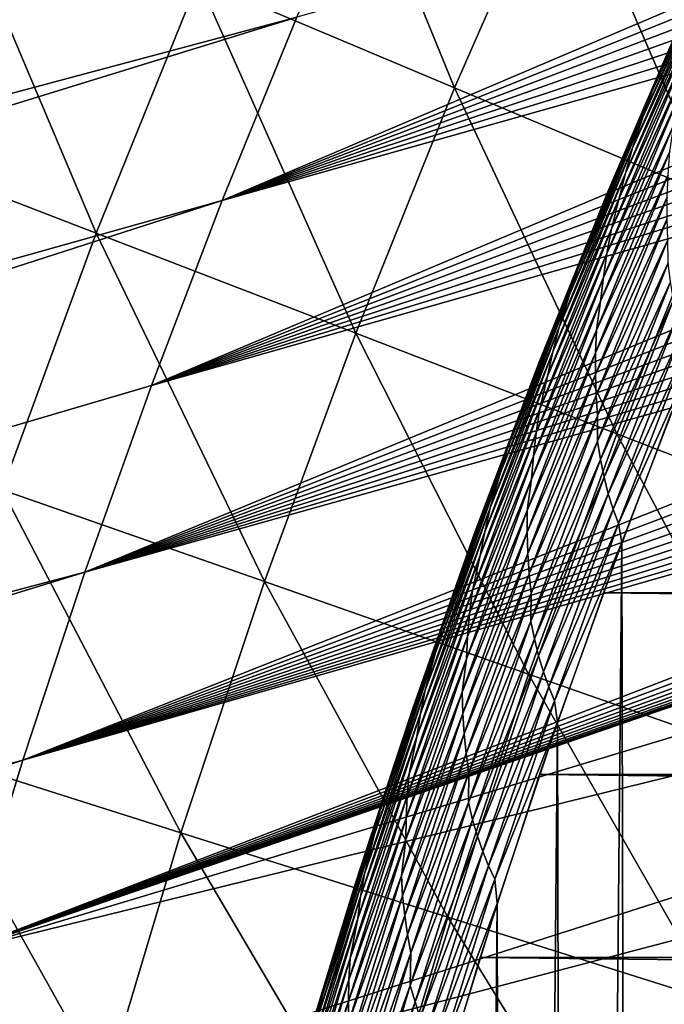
# Model space of a CAD drawing. Header units: millimetres. Extents: x -50 to 50, y -50 to 50.
# Tile 82 of 256: x -29.6 to -27.3, y 8.5 to 12. Entities that reach past the tile are written whole.
import ezdxf

# ---------------------------------------------------------------- set-up
doc = ezdxf.new("R2010")
doc.units = ezdxf.units.MM
doc.header["$LTSCALE"] = 65.185185
for name, color, linetype in [('1', 7, 'CONTINUOUS'), ('2', 7, 'CONTINUOUS'), ('26', 7, 'CONTINUOUS'), ('36', 7, 'CONTINUOUS'), ('39', 7, 'CONTINUOUS'), ('45', 7, 'CONTINUOUS'), ('46', 7, 'CONTINUOUS')]:
    doc.layers.add(name, color=color, linetype=linetype)

msp = doc.modelspace()

# ---------------------------------------------------------------- linework, layer by layer
at = {"layer": '1', "color": 7, "linetype": 'Continuous', "true_color": 0xf5f5f5}
for points in [[(-27.2459, 10.6406), (27.4862, 10.0036), (-27.4862, 10.0036), (-27.2459, 10.6406)], [(-27.4862, 10.0036), (27.7115, 9.3614), (-27.7115, 9.3614), (-27.4862, 10.0036)], [(27.4862, 10.0036), (27.7115, 9.3614), (-27.4862, 10.0036), (27.4862, 10.0036)], [(-27.7115, 9.3614), (27.9218, 8.714), (-27.9218, 8.714), (-27.7115, 9.3614)], [(27.7115, 9.3614), (27.9218, 8.714), (-27.7115, 9.3614), (27.7115, 9.3614)], [(-27.9218, 8.714), (28.117, 8.062), (-28.117, 8.062), (-27.9218, 8.714)], [(27.9218, 8.714), (28.117, 8.062), (-27.9218, 8.714), (27.9218, 8.714)]]:
    msp.add_3dface(points, dxfattribs=at)
at = {"layer": '2', "color": 7, "linetype": 'Continuous', "true_color": 0xf5f5f5}
for points in [[(-27.4207, 10.1819, 4.3), (-27.3746, -10.3051, 4.3), (-27.1785, 10.8117, 4.3), (-27.4207, 10.1819, 4.3)], [(-27.3746, -10.3051, 4.3), (-27.1294, -10.9342, 4.3), (-27.1785, 10.8117, 4.3), (-27.3746, -10.3051, 4.3)], [(-27.6483, 9.5463, 4.3), (-27.6051, -9.6706, 4.3), (-27.4207, 10.1819, 4.3), (-27.6483, 9.5463, 4.3)], [(-27.6051, -9.6706, 4.3), (-27.3746, -10.3051, 4.3), (-27.4207, 10.1819, 4.3), (-27.6051, -9.6706, 4.3)], [(-27.8613, 8.9055, 4.3), (-27.821, -9.0307, 4.3), (-27.6483, 9.5463, 4.3), (-27.8613, 8.9055, 4.3)], [(-27.821, -9.0307, 4.3), (-27.6051, -9.6706, 4.3), (-27.6483, 9.5463, 4.3), (-27.821, -9.0307, 4.3)], [(-28.0595, 8.2601, 4.3), (-28.022, -8.3863, 4.3), (-27.8613, 8.9055, 4.3), (-28.0595, 8.2601, 4.3)], [(-28.022, -8.3863, 4.3), (-27.821, -9.0307, 4.3), (-27.8613, 8.9055, 4.3), (-28.022, -8.3863, 4.3)]]:
    msp.add_3dface(points, dxfattribs=at)
at = {"layer": '26', "color": 7, "linetype": 'Continuous', "true_color": 0xf5f5f5}
for points in [[(-27.2805, 11.8643, 3.8357), (-27.0381, 12.3976, 3.8712), (-27.0006, 12.4882, 3.8357), (-27.2805, 11.8643, 3.8357)], [(-27.2805, 11.8643, 3.8357), (-27.0006, 12.4882, 3.8357), (-27.2138, 12.0196, 3.8), (-27.2805, 11.8643, 3.8357)], [(-27.3146, 11.7758, 3.8712), (-27.0728, 12.3063, 3.9064), (-27.0381, 12.3976, 3.8712), (-27.3146, 11.7758, 3.8712)], [(-27.3146, 11.7758, 3.8712), (-27.0381, 12.3976, 3.8712), (-27.2805, 11.8643, 3.8357), (-27.3146, 11.7758, 3.8712)], [(-27.346, 11.6866, 3.9064), (-27.0728, 12.3063, 3.9064), (-27.3146, 11.7758, 3.8712), (-27.346, 11.6866, 3.9064)], [(-27.346, 11.6866, 3.9064), (-27.109, 12.2048, 3.941), (-27.0728, 12.3063, 3.9064), (-27.346, 11.6866, 3.9064)], [(-27.3828, 11.5774, 3.941), (-27.1377, 12.1133, 3.9749), (-27.109, 12.2048, 3.941), (-27.3828, 11.5774, 3.941)], [(-27.3828, 11.5774, 3.941), (-27.109, 12.2048, 3.941), (-27.346, 11.6866, 3.9064), (-27.3828, 11.5774, 3.941)], [(-27.4082, 11.4881, 3.9749), (-27.1377, 12.1133, 3.9749), (-27.3828, 11.5774, 3.941), (-27.4082, 11.4881, 3.9749)], [(-27.4082, 11.4881, 3.9749), (-27.1632, 12.0223, 4.0079), (-27.1377, 12.1133, 3.9749), (-27.4082, 11.4881, 3.9749)], [(-27.4699, 11.4222, 3.8), (-27.2805, 11.8643, 3.8357), (-27.2138, 12.0196, 3.8), (-27.4699, 11.4222, 3.8)], [(-27.4304, 11.3994, 4.0079), (-27.1632, 12.0223, 4.0079), (-27.4082, 11.4881, 3.9749), (-27.4304, 11.3994, 4.0079)], [(-27.4304, 11.3994, 4.0079), (-27.1898, 11.9221, 4.0398), (-27.1632, 12.0223, 4.0079), (-27.4304, 11.3994, 4.0079)], [(-27.4577, 11.2913, 4.0398), (-27.1898, 11.9221, 4.0398), (-27.4304, 11.3994, 4.0079), (-27.4577, 11.2913, 4.0398)], [(-27.4577, 11.2913, 4.0398), (-27.2088, 11.833, 4.0705), (-27.1898, 11.9221, 4.0398), (-27.4577, 11.2913, 4.0398)], [(-27.5459, 11.2342, 3.8357), (-27.3146, 11.7758, 3.8712), (-27.2805, 11.8643, 3.8357), (-27.5459, 11.2342, 3.8357)], [(-27.5459, 11.2342, 3.8357), (-27.2805, 11.8643, 3.8357), (-27.4699, 11.4222, 3.8), (-27.5459, 11.2342, 3.8357)], [(-27.4735, 11.2046, 4.0705), (-27.2246, 11.7453, 4.0999), (-27.2088, 11.833, 4.0705), (-27.4735, 11.2046, 4.0705)], [(-27.4735, 11.2046, 4.0705), (-27.2088, 11.833, 4.0705), (-27.4577, 11.2913, 4.0398), (-27.4735, 11.2046, 4.0705)], [(-27.5769, 11.1479, 3.8712), (-27.346, 11.6866, 3.9064), (-27.3146, 11.7758, 3.8712), (-27.5769, 11.1479, 3.8712)], [(-27.5769, 11.1479, 3.8712), (-27.3146, 11.7758, 3.8712), (-27.5459, 11.2342, 3.8357), (-27.5769, 11.1479, 3.8712)], [(-27.4862, 11.1192, 4.0999), (-27.2246, 11.7453, 4.0999), (-27.4735, 11.2046, 4.0705), (-27.4862, 11.1192, 4.0999)], [(-27.4862, 11.1192, 4.0999), (-27.2371, 11.6592, 4.1277), (-27.2246, 11.7453, 4.0999), (-27.4862, 11.1192, 4.0999)], [(-27.605, 11.0609, 3.9064), (-27.346, 11.6866, 3.9064), (-27.5769, 11.1479, 3.8712), (-27.605, 11.0609, 3.9064)], [(-27.605, 11.0609, 3.9064), (-27.3828, 11.5774, 3.941), (-27.346, 11.6866, 3.9064), (-27.605, 11.0609, 3.9064)], [(-27.4958, 11.0354, 4.1277), (-27.2509, 11.5648, 4.1538), (-27.2371, 11.6592, 4.1277), (-27.4958, 11.0354, 4.1277)], [(-27.4958, 11.0354, 4.1277), (-27.2371, 11.6592, 4.1277), (-27.4862, 11.1192, 4.0999), (-27.4958, 11.0354, 4.1277)], [(-27.6422, 10.9438, 3.941), (-27.4082, 11.4881, 3.9749), (-27.3828, 11.5774, 3.941), (-27.6422, 10.9438, 3.941)], [(-27.6422, 10.9438, 3.941), (-27.3828, 11.5774, 3.941), (-27.605, 11.0609, 3.9064), (-27.6422, 10.9438, 3.941)], [(-27.5104, 10.9331, 4.1538), (-27.2509, 11.5648, 4.1538), (-27.4958, 11.0354, 4.1277), (-27.5104, 10.9331, 4.1538)], [(-27.5104, 10.9331, 4.1538), (-27.2572, 11.4827, 4.1781), (-27.2509, 11.5648, 4.1538), (-27.5104, 10.9331, 4.1538)], [(-27.6643, 10.8569, 3.9749), (-27.4082, 11.4881, 3.9749), (-27.6422, 10.9438, 3.941), (-27.6643, 10.8569, 3.9749)], [(-27.6643, 10.8569, 3.9749), (-27.4304, 11.3994, 4.0079), (-27.4082, 11.4881, 3.9749), (-27.6643, 10.8569, 3.9749)], [(-27.5139, 10.8533, 4.1781), (-27.2603, 11.4034, 4.2005), (-27.2572, 11.4827, 4.1781), (-27.5139, 10.8533, 4.1781)], [(-27.5139, 10.8533, 4.1781), (-27.2572, 11.4827, 4.1781), (-27.5104, 10.9331, 4.1538), (-27.5139, 10.8533, 4.1781)], [(-27.7129, 10.8194, 3.8), (-27.5459, 11.2342, 3.8357), (-27.4699, 11.4222, 3.8), (-27.7129, 10.8194, 3.8)], [(-27.6833, 10.7705, 4.0079), (-27.4304, 11.3994, 4.0079), (-27.6643, 10.8569, 3.9749), (-27.6833, 10.7705, 4.0079)], [(-27.6833, 10.7705, 4.0079), (-27.4577, 11.2913, 4.0398), (-27.4304, 11.3994, 4.0079), (-27.6833, 10.7705, 4.0079)], [(-27.5142, 10.7763, 4.2005), (-27.2603, 11.4034, 4.2005), (-27.5139, 10.8533, 4.1781), (-27.5142, 10.7763, 4.2005)], [(-27.5142, 10.7763, 4.2005), (-27.2605, 11.3266, 4.2209), (-27.2603, 11.4034, 4.2005), (-27.5142, 10.7763, 4.2005)], [(-27.5118, 10.7018, 4.2209), (-27.2605, 11.3266, 4.2209), (-27.5142, 10.7763, 4.2005), (-27.5118, 10.7018, 4.2209)], [(-27.5118, 10.7018, 4.2209), (-27.2579, 11.2525, 4.2391), (-27.2605, 11.3266, 4.2209), (-27.5118, 10.7018, 4.2209)], [(-27.711, 10.6545, 4.0398), (-27.4577, 11.2913, 4.0398), (-27.6833, 10.7705, 4.0079), (-27.711, 10.6545, 4.0398)], [(-27.711, 10.6545, 4.0398), (-27.4735, 11.2046, 4.0705), (-27.4577, 11.2913, 4.0398), (-27.711, 10.6545, 4.0398)], [(-27.5067, 10.6298, 4.2391), (-27.2579, 11.2525, 4.2391), (-27.5118, 10.7018, 4.2209), (-27.5067, 10.6298, 4.2391)], [(-27.5067, 10.6298, 4.2391), (-27.2566, 11.1715, 4.255), (-27.2579, 11.2525, 4.2391), (-27.5067, 10.6298, 4.2391)], [(-27.7968, 10.5982, 3.8357), (-27.5769, 11.1479, 3.8712), (-27.5459, 11.2342, 3.8357), (-27.7968, 10.5982, 3.8357)], [(-27.7968, 10.5982, 3.8357), (-27.5459, 11.2342, 3.8357), (-27.7129, 10.8194, 3.8), (-27.7968, 10.5982, 3.8357)], [(-27.7238, 10.5702, 4.0705), (-27.4862, 11.1192, 4.0999), (-27.4735, 11.2046, 4.0705), (-27.7238, 10.5702, 4.0705)], [(-27.7238, 10.5702, 4.0705), (-27.4735, 11.2046, 4.0705), (-27.711, 10.6545, 4.0398), (-27.7238, 10.5702, 4.0705)], [(-27.8247, 10.5141, 3.8712), (-27.605, 11.0609, 3.9064), (-27.5769, 11.1479, 3.8712), (-27.8247, 10.5141, 3.8712)], [(-27.8247, 10.5141, 3.8712), (-27.5769, 11.1479, 3.8712), (-27.7968, 10.5982, 3.8357), (-27.8247, 10.5141, 3.8712)], [(-27.5068, 10.5406, 4.255), (-27.2566, 11.1715, 4.255), (-27.5067, 10.6298, 4.2391), (-27.5068, 10.5406, 4.255)], [(-27.5068, 10.5406, 4.255), (-27.2486, 11.104, 4.2687), (-27.2566, 11.1715, 4.255), (-27.5068, 10.5406, 4.255)], [(-27.7335, 10.4873, 4.0999), (-27.4862, 11.1192, 4.0999), (-27.7238, 10.5702, 4.0705), (-27.7335, 10.4873, 4.0999)], [(-27.7335, 10.4873, 4.0999), (-27.4958, 11.0354, 4.1277), (-27.4862, 11.1192, 4.0999), (-27.7335, 10.4873, 4.0999)], [(-27.4964, 10.4751, 4.2687), (-27.2486, 11.104, 4.2687), (-27.5068, 10.5406, 4.255), (-27.4964, 10.4751, 4.2687)], [(-27.4964, 10.4751, 4.2687), (-27.2381, 11.0398, 4.2799), (-27.2486, 11.104, 4.2687), (-27.4964, 10.4751, 4.2687)], [(-27.8497, 10.4295, 3.9064), (-27.605, 11.0609, 3.9064), (-27.8247, 10.5141, 3.8712), (-27.8497, 10.4295, 3.9064)], [(-27.8497, 10.4295, 3.9064), (-27.6422, 10.9438, 3.941), (-27.605, 11.0609, 3.9064), (-27.8497, 10.4295, 3.9064)], [(-27.4838, 10.413, 4.2799), (-27.2381, 11.0398, 4.2799), (-27.4964, 10.4751, 4.2687), (-27.4838, 10.413, 4.2799)], [(-27.4838, 10.413, 4.2799), (-27.2251, 10.9795, 4.2887), (-27.2381, 11.0398, 4.2799), (-27.4838, 10.413, 4.2799)], [(-27.7401, 10.406, 4.1277), (-27.5104, 10.9331, 4.1538), (-27.4958, 11.0354, 4.1277), (-27.7401, 10.406, 4.1277)], [(-27.7401, 10.406, 4.1277), (-27.4958, 11.0354, 4.1277), (-27.7335, 10.4873, 4.0999), (-27.7401, 10.406, 4.1277)], [(-27.4688, 10.3546, 4.2887), (-27.2251, 10.9795, 4.2887), (-27.4838, 10.413, 4.2799), (-27.4688, 10.3546, 4.2887)], [(-27.4688, 10.3546, 4.2887), (-27.2101, 10.9226, 4.295), (-27.2251, 10.9795, 4.2887), (-27.4688, 10.3546, 4.2887)], [(-27.8868, 10.3045, 3.941), (-27.6643, 10.8569, 3.9749), (-27.6422, 10.9438, 3.941), (-27.8868, 10.3045, 3.941)], [(-27.8868, 10.3045, 3.941), (-27.6422, 10.9438, 3.941), (-27.8497, 10.4295, 3.9064), (-27.8868, 10.3045, 3.941)], [(-27.7553, 10.2955, 4.1538), (-27.5104, 10.9331, 4.1538), (-27.7401, 10.406, 4.1277), (-27.7553, 10.2955, 4.1538)], [(-27.7553, 10.2955, 4.1538), (-27.5139, 10.8533, 4.1781), (-27.5104, 10.9331, 4.1538), (-27.7553, 10.2955, 4.1538)], [(-27.4519, 10.2996, 4.295), (-27.2101, 10.9226, 4.295), (-27.4688, 10.3546, 4.2887), (-27.4519, 10.2996, 4.295)], [(-27.4519, 10.2996, 4.295), (-27.1928, 10.87, 4.2988), (-27.2101, 10.9226, 4.295), (-27.4519, 10.2996, 4.295)], [(-27.433, 10.2488, 4.2988), (-27.1928, 10.87, 4.2988), (-27.4519, 10.2996, 4.295), (-27.433, 10.2488, 4.2988)], [(-27.433, 10.2488, 4.2988), (-27.1785, 10.8117, 4.3), (-27.1928, 10.87, 4.2988), (-27.433, 10.2488, 4.2988)], [(-27.9058, 10.22, 3.9749), (-27.6643, 10.8569, 3.9749), (-27.8868, 10.3045, 3.941), (-27.9058, 10.22, 3.9749)], [(-27.9058, 10.22, 3.9749), (-27.6833, 10.7705, 4.0079), (-27.6643, 10.8569, 3.9749), (-27.9058, 10.22, 3.9749)], [(-27.756, 10.2182, 4.1781), (-27.5142, 10.7763, 4.2005), (-27.5139, 10.8533, 4.1781), (-27.756, 10.2182, 4.1781)], [(-27.756, 10.2182, 4.1781), (-27.5139, 10.8533, 4.1781), (-27.7553, 10.2955, 4.1538), (-27.756, 10.2182, 4.1781)], [(-27.9426, 10.2113, 3.8), (-27.7968, 10.5982, 3.8357), (-27.7129, 10.8194, 3.8), (-27.9426, 10.2113, 3.8)], [(-27.4207, 10.1819, 4.3), (-27.1785, 10.8117, 4.3), (-27.433, 10.2488, 4.2988), (-27.4207, 10.1819, 4.3)], [(-27.9219, 10.1361, 4.0079), (-27.6833, 10.7705, 4.0079), (-27.9058, 10.22, 3.9749), (-27.9219, 10.1361, 4.0079)], [(-27.9219, 10.1361, 4.0079), (-27.711, 10.6545, 4.0398), (-27.6833, 10.7705, 4.0079), (-27.9219, 10.1361, 4.0079)], [(-27.7537, 10.1436, 4.2005), (-27.5142, 10.7763, 4.2005), (-27.756, 10.2182, 4.1781), (-27.7537, 10.1436, 4.2005)], [(-27.7537, 10.1436, 4.2005), (-27.5118, 10.7018, 4.2209), (-27.5142, 10.7763, 4.2005), (-27.7537, 10.1436, 4.2005)], [(-27.7488, 10.0714, 4.2209), (-27.5118, 10.7018, 4.2209), (-27.7537, 10.1436, 4.2005), (-27.7488, 10.0714, 4.2209)], [(-27.7488, 10.0714, 4.2209), (-27.5067, 10.6298, 4.2391), (-27.5118, 10.7018, 4.2209), (-27.7488, 10.0714, 4.2209)], [(-27.9496, 10.0121, 4.0398), (-27.711, 10.6545, 4.0398), (-27.9219, 10.1361, 4.0079), (-27.9496, 10.0121, 4.0398)], [(-27.9496, 10.0121, 4.0398), (-27.7238, 10.5702, 4.0705), (-27.711, 10.6545, 4.0398), (-27.9496, 10.0121, 4.0398)], [(-27.7413, 10.0017, 4.2391), (-27.5067, 10.6298, 4.2391), (-27.7488, 10.0714, 4.2209), (-27.7413, 10.0017, 4.2391)], [(-27.7413, 10.0017, 4.2391), (-27.5068, 10.5406, 4.255), (-27.5067, 10.6298, 4.2391), (-27.7413, 10.0017, 4.2391)], [(-28.0331, 9.9566, 3.8357), (-27.8247, 10.5141, 3.8712), (-27.7968, 10.5982, 3.8357), (-28.0331, 9.9566, 3.8357)], [(-28.0331, 9.9566, 3.8357), (-27.7968, 10.5982, 3.8357), (-27.9426, 10.2113, 3.8), (-28.0331, 9.9566, 3.8357)], [(-27.9594, 9.9303, 4.0705), (-27.7335, 10.4873, 4.0999), (-27.7238, 10.5702, 4.0705), (-27.9594, 9.9303, 4.0705)], [(-27.9594, 9.9303, 4.0705), (-27.7238, 10.5702, 4.0705), (-27.9496, 10.0121, 4.0398), (-27.9594, 9.9303, 4.0705)], [(-27.7424, 9.904, 4.255), (-27.5068, 10.5406, 4.255), (-27.7413, 10.0017, 4.2391), (-27.7424, 9.904, 4.255)], [(-27.7424, 9.904, 4.255), (-27.4964, 10.4751, 4.2687), (-27.5068, 10.5406, 4.255), (-27.7424, 9.904, 4.255)], [(-28.0579, 9.8749, 3.8712), (-27.8497, 10.4295, 3.9064), (-27.8247, 10.5141, 3.8712), (-28.0579, 9.8749, 3.8712)], [(-28.0579, 9.8749, 3.8712), (-27.8247, 10.5141, 3.8712), (-28.0331, 9.9566, 3.8357), (-28.0579, 9.8749, 3.8712)], [(-27.9662, 9.8499, 4.0999), (-27.7335, 10.4873, 4.0999), (-27.9594, 9.9303, 4.0705), (-27.9662, 9.8499, 4.0999)], [(-27.9662, 9.8499, 4.0999), (-27.7401, 10.406, 4.1277), (-27.7335, 10.4873, 4.0999), (-27.9662, 9.8499, 4.0999)], [(-27.7298, 9.8408, 4.2687), (-27.4964, 10.4751, 4.2687), (-27.7424, 9.904, 4.255), (-27.7298, 9.8408, 4.2687)], [(-27.7298, 9.8408, 4.2687), (-27.4838, 10.413, 4.2799), (-27.4964, 10.4751, 4.2687), (-27.7298, 9.8408, 4.2687)], [(-28.08, 9.7927, 3.9064), (-27.8497, 10.4295, 3.9064), (-28.0579, 9.8749, 3.8712), (-28.08, 9.7927, 3.9064)], [(-28.08, 9.7927, 3.9064), (-27.8868, 10.3045, 3.941), (-27.8497, 10.4295, 3.9064), (-28.08, 9.7927, 3.9064)], [(-27.7151, 9.7807, 4.2799), (-27.4838, 10.413, 4.2799), (-27.7298, 9.8408, 4.2687), (-27.7151, 9.7807, 4.2799)], [(-27.7151, 9.7807, 4.2799), (-27.4688, 10.3546, 4.2887), (-27.4838, 10.413, 4.2799), (-27.7151, 9.7807, 4.2799)], [(-27.9701, 9.7711, 4.1277), (-27.7553, 10.2955, 4.1538), (-27.7401, 10.406, 4.1277), (-27.9701, 9.7711, 4.1277)], [(-27.9701, 9.7711, 4.1277), (-27.7401, 10.406, 4.1277), (-27.9662, 9.8499, 4.0999), (-27.9701, 9.7711, 4.1277)], [(-27.6982, 9.7244, 4.2887), (-27.4688, 10.3546, 4.2887), (-27.7151, 9.7807, 4.2799), (-27.6982, 9.7244, 4.2887)], [(-27.6982, 9.7244, 4.2887), (-27.4519, 10.2996, 4.295), (-27.4688, 10.3546, 4.2887), (-27.6982, 9.7244, 4.2887)], [(-28.1167, 9.6597, 3.941), (-27.9058, 10.22, 3.9749), (-27.8868, 10.3045, 3.941), (-28.1167, 9.6597, 3.941)], [(-28.1167, 9.6597, 3.941), (-27.8868, 10.3045, 3.941), (-28.08, 9.7927, 3.9064), (-28.1167, 9.6597, 3.941)], [(-27.9854, 9.6525, 4.1538), (-27.7553, 10.2955, 4.1538), (-27.9701, 9.7711, 4.1277), (-27.9854, 9.6525, 4.1538)], [(-27.9854, 9.6525, 4.1538), (-27.756, 10.2182, 4.1781), (-27.7553, 10.2955, 4.1538), (-27.9854, 9.6525, 4.1538)], [(-27.6795, 9.6713, 4.295), (-27.4519, 10.2996, 4.295), (-27.6982, 9.7244, 4.2887), (-27.6795, 9.6713, 4.295)], [(-27.6795, 9.6713, 4.295), (-27.433, 10.2488, 4.2988), (-27.4519, 10.2996, 4.295), (-27.6795, 9.6713, 4.295)], [(-27.659, 9.6224, 4.2988), (-27.433, 10.2488, 4.2988), (-27.6795, 9.6713, 4.295), (-27.659, 9.6224, 4.2988)], [(-27.659, 9.6224, 4.2988), (-27.4207, 10.1819, 4.3), (-27.433, 10.2488, 4.2988), (-27.659, 9.6224, 4.2988)], [(-28.1591, 9.5984, 3.8), (-28.0331, 9.9566, 3.8357), (-27.9426, 10.2113, 3.8), (-28.1591, 9.5984, 3.8)], [(-28.1328, 9.5777, 3.9749), (-27.9058, 10.22, 3.9749), (-28.1167, 9.6597, 3.941), (-28.1328, 9.5777, 3.9749)], [(-28.1328, 9.5777, 3.9749), (-27.9219, 10.1361, 4.0079), (-27.9058, 10.22, 3.9749), (-28.1328, 9.5777, 3.9749)], [(-27.9835, 9.5777, 4.1781), (-27.756, 10.2182, 4.1781), (-27.9854, 9.6525, 4.1538), (-27.9835, 9.5777, 4.1781)], [(-27.9835, 9.5777, 4.1781), (-27.7537, 10.1436, 4.2005), (-27.756, 10.2182, 4.1781), (-27.9835, 9.5777, 4.1781)], [(-27.6483, 9.5463, 4.3), (-27.4207, 10.1819, 4.3), (-27.659, 9.6224, 4.2988), (-27.6483, 9.5463, 4.3)], [(-28.1459, 9.4964, 4.0079), (-27.9219, 10.1361, 4.0079), (-28.1328, 9.5777, 3.9749), (-28.1459, 9.4964, 4.0079)], [(-28.1459, 9.4964, 4.0079), (-27.9496, 10.0121, 4.0398), (-27.9219, 10.1361, 4.0079), (-28.1459, 9.4964, 4.0079)], [(-27.9787, 9.5055, 4.2005), (-27.7537, 10.1436, 4.2005), (-27.9835, 9.5777, 4.1781), (-27.9787, 9.5055, 4.2005)], [(-27.9787, 9.5055, 4.2005), (-27.7488, 10.0714, 4.2209), (-27.7537, 10.1436, 4.2005), (-27.9787, 9.5055, 4.2005)], [(-27.9713, 9.4357, 4.2209), (-27.7488, 10.0714, 4.2209), (-27.9787, 9.5055, 4.2005), (-27.9713, 9.4357, 4.2209)], [(-27.9713, 9.4357, 4.2209), (-27.7413, 10.0017, 4.2391), (-27.7488, 10.0714, 4.2209), (-27.9713, 9.4357, 4.2209)], [(-28.1732, 9.3643, 4.0398), (-27.9496, 10.0121, 4.0398), (-28.1459, 9.4964, 4.0079), (-28.1732, 9.3643, 4.0398)], [(-28.1732, 9.3643, 4.0398), (-27.9594, 9.9303, 4.0705), (-27.9496, 10.0121, 4.0398), (-28.1732, 9.3643, 4.0398)], [(-27.9615, 9.3684, 4.2391), (-27.7413, 10.0017, 4.2391), (-27.9713, 9.4357, 4.2209), (-27.9615, 9.3684, 4.2391)], [(-27.9615, 9.3684, 4.2391), (-27.7424, 9.904, 4.255), (-27.7413, 10.0017, 4.2391), (-27.9615, 9.3684, 4.2391)], [(-28.2545, 9.3097, 3.8357), (-28.0579, 9.8749, 3.8712), (-28.0331, 9.9566, 3.8357), (-28.2545, 9.3097, 3.8357)], [(-28.2545, 9.3097, 3.8357), (-28.0331, 9.9566, 3.8357), (-28.1591, 9.5984, 3.8), (-28.2545, 9.3097, 3.8357)], [(-28.1802, 9.2852, 4.0705), (-27.9662, 9.8499, 4.0999), (-27.9594, 9.9303, 4.0705), (-28.1802, 9.2852, 4.0705)], [(-28.1802, 9.2852, 4.0705), (-27.9594, 9.9303, 4.0705), (-28.1732, 9.3643, 4.0398), (-28.1802, 9.2852, 4.0705)], [(-27.9632, 9.2622, 4.255), (-27.7424, 9.904, 4.255), (-27.9615, 9.3684, 4.2391), (-27.9632, 9.2622, 4.255)], [(-27.9632, 9.2622, 4.255), (-27.7298, 9.8408, 4.2687), (-27.7424, 9.904, 4.255), (-27.9632, 9.2622, 4.255)], [(-28.2765, 9.2305, 3.8712), (-28.08, 9.7927, 3.9064), (-28.0579, 9.8749, 3.8712), (-28.2765, 9.2305, 3.8712)], [(-28.2765, 9.2305, 3.8712), (-28.0579, 9.8749, 3.8712), (-28.2545, 9.3097, 3.8357), (-28.2765, 9.2305, 3.8712)], [(-28.1843, 9.2074, 4.0999), (-27.9662, 9.8499, 4.0999), (-28.1802, 9.2852, 4.0705), (-28.1843, 9.2074, 4.0999)], [(-28.1843, 9.2074, 4.0999), (-27.9701, 9.7711, 4.1277), (-27.9662, 9.8499, 4.0999), (-28.1843, 9.2074, 4.0999)], [(-27.9485, 9.2012, 4.2687), (-27.7298, 9.8408, 4.2687), (-27.9632, 9.2622, 4.255), (-27.9485, 9.2012, 4.2687)], [(-27.9485, 9.2012, 4.2687), (-27.7151, 9.7807, 4.2799), (-27.7298, 9.8408, 4.2687), (-27.9485, 9.2012, 4.2687)], [(-28.2957, 9.1508, 3.9064), (-28.08, 9.7927, 3.9064), (-28.2765, 9.2305, 3.8712), (-28.2957, 9.1508, 3.9064)], [(-28.2957, 9.1508, 3.9064), (-28.1167, 9.6597, 3.941), (-28.08, 9.7927, 3.9064), (-28.2957, 9.1508, 3.9064)], [(-28.1855, 9.1312, 4.1277), (-27.9854, 9.6525, 4.1538), (-27.9701, 9.7711, 4.1277), (-28.1855, 9.1312, 4.1277)], [(-28.1855, 9.1312, 4.1277), (-27.9701, 9.7711, 4.1277), (-28.1843, 9.2074, 4.0999), (-28.1855, 9.1312, 4.1277)], [(-27.9319, 9.1433, 4.2799), (-27.7151, 9.7807, 4.2799), (-27.9485, 9.2012, 4.2687), (-27.9319, 9.1433, 4.2799)], [(-27.9319, 9.1433, 4.2799), (-27.6982, 9.7244, 4.2887), (-27.7151, 9.7807, 4.2799), (-27.9319, 9.1433, 4.2799)], [(-27.9131, 9.0891, 4.2887), (-27.6982, 9.7244, 4.2887), (-27.9319, 9.1433, 4.2799), (-27.9131, 9.0891, 4.2887)], [(-27.9131, 9.0891, 4.2887), (-27.6795, 9.6713, 4.295), (-27.6982, 9.7244, 4.2887), (-27.9131, 9.0891, 4.2887)], [(-28.3316, 9.0097, 3.941), (-28.1328, 9.5777, 3.9749), (-28.1167, 9.6597, 3.941), (-28.3316, 9.0097, 3.941)], [(-28.3316, 9.0097, 3.941), (-28.1167, 9.6597, 3.941), (-28.2957, 9.1508, 3.9064), (-28.3316, 9.0097, 3.941)], [(-28.2007, 9.0043, 4.1538), (-27.9854, 9.6525, 4.1538), (-28.1855, 9.1312, 4.1277), (-28.2007, 9.0043, 4.1538)], [(-28.2007, 9.0043, 4.1538), (-27.9835, 9.5777, 4.1781), (-27.9854, 9.6525, 4.1538), (-28.2007, 9.0043, 4.1538)], [(-27.8928, 9.038, 4.295), (-27.6795, 9.6713, 4.295), (-27.9131, 9.0891, 4.2887), (-27.8928, 9.038, 4.295)], [(-27.8928, 9.038, 4.295), (-27.659, 9.6224, 4.2988), (-27.6795, 9.6713, 4.295), (-27.8928, 9.038, 4.295)], [(-27.8706, 8.9909, 4.2988), (-27.659, 9.6224, 4.2988), (-27.8928, 9.038, 4.295), (-27.8706, 8.9909, 4.2988)], [(-27.8706, 8.9909, 4.2988), (-27.6483, 9.5463, 4.3), (-27.659, 9.6224, 4.2988), (-27.8706, 8.9909, 4.2988)], [(-28.362, 8.9809, 3.8), (-28.2545, 9.3097, 3.8357), (-28.1591, 9.5984, 3.8), (-28.362, 8.9809, 3.8)], [(-28.3449, 8.9304, 3.9749), (-28.1328, 9.5777, 3.9749), (-28.3316, 9.0097, 3.941), (-28.3449, 8.9304, 3.9749)], [(-28.3449, 8.9304, 3.9749), (-28.1459, 9.4964, 4.0079), (-28.1328, 9.5777, 3.9749), (-28.3449, 8.9304, 3.9749)], [(-28.1962, 8.9321, 4.1781), (-27.9835, 9.5777, 4.1781), (-28.2007, 9.0043, 4.1538), (-28.1962, 8.9321, 4.1781)], [(-28.1962, 8.9321, 4.1781), (-27.9787, 9.5055, 4.2005), (-27.9835, 9.5777, 4.1781), (-28.1962, 8.9321, 4.1781)], [(-27.8613, 8.9055, 4.3), (-27.6483, 9.5463, 4.3), (-27.8706, 8.9909, 4.2988), (-27.8613, 8.9055, 4.3)], [(-28.3552, 8.8517, 4.0079), (-28.1459, 9.4964, 4.0079), (-28.3449, 8.9304, 3.9749), (-28.3552, 8.8517, 4.0079)], [(-28.3552, 8.8517, 4.0079), (-28.1732, 9.3643, 4.0398), (-28.1459, 9.4964, 4.0079), (-28.3552, 8.8517, 4.0079)], [(-28.189, 8.8624, 4.2005), (-27.9787, 9.5055, 4.2005), (-28.1962, 8.9321, 4.1781), (-28.189, 8.8624, 4.2005)], [(-28.189, 8.8624, 4.2005), (-27.9713, 9.4357, 4.2209), (-27.9787, 9.5055, 4.2005), (-28.189, 8.8624, 4.2005)], [(-28.1793, 8.7951, 4.2209), (-27.9713, 9.4357, 4.2209), (-28.189, 8.8624, 4.2005), (-28.1793, 8.7951, 4.2209)], [(-28.1793, 8.7951, 4.2209), (-27.9615, 9.3684, 4.2391), (-27.9713, 9.4357, 4.2209), (-28.1793, 8.7951, 4.2209)], [(-28.1673, 8.7303, 4.2391), (-27.9615, 9.3684, 4.2391), (-28.1793, 8.7951, 4.2209), (-28.1673, 8.7303, 4.2391)], [(-28.1673, 8.7303, 4.2391), (-27.9632, 9.2622, 4.255), (-27.9615, 9.3684, 4.2391), (-28.1673, 8.7303, 4.2391)], [(-28.3819, 8.7116, 4.0398), (-28.1732, 9.3643, 4.0398), (-28.3552, 8.8517, 4.0079), (-28.3819, 8.7116, 4.0398)], [(-28.3819, 8.7116, 4.0398), (-28.1802, 9.2852, 4.0705), (-28.1732, 9.3643, 4.0398), (-28.3819, 8.7116, 4.0398)], [(-28.461, 8.6579, 3.8357), (-28.2765, 9.2305, 3.8712), (-28.2545, 9.3097, 3.8357), (-28.461, 8.6579, 3.8357)], [(-28.461, 8.6579, 3.8357), (-28.2545, 9.3097, 3.8357), (-28.362, 8.9809, 3.8), (-28.461, 8.6579, 3.8357)], [(-28.3861, 8.6351, 4.0705), (-28.1843, 9.2074, 4.0999), (-28.1802, 9.2852, 4.0705), (-28.3861, 8.6351, 4.0705)], [(-28.3861, 8.6351, 4.0705), (-28.1802, 9.2852, 4.0705), (-28.3819, 8.7116, 4.0398), (-28.3861, 8.6351, 4.0705)], [(-28.4802, 8.5812, 3.8712), (-28.2957, 9.1508, 3.9064), (-28.2765, 9.2305, 3.8712), (-28.4802, 8.5812, 3.8712)], [(-28.4802, 8.5812, 3.8712), (-28.2765, 9.2305, 3.8712), (-28.461, 8.6579, 3.8357), (-28.4802, 8.5812, 3.8712)], [(-28.1692, 8.6154, 4.255), (-27.9632, 9.2622, 4.255), (-28.1673, 8.7303, 4.2391), (-28.1692, 8.6154, 4.255)], [(-28.1692, 8.6154, 4.255), (-27.9485, 9.2012, 4.2687), (-27.9632, 9.2622, 4.255), (-28.1692, 8.6154, 4.255)], [(-28.3876, 8.56, 4.0999), (-28.1843, 9.2074, 4.0999), (-28.3861, 8.6351, 4.0705), (-28.3876, 8.56, 4.0999)], [(-28.3876, 8.56, 4.0999), (-28.1855, 9.1312, 4.1277), (-28.1843, 9.2074, 4.0999), (-28.3876, 8.56, 4.0999)], [(-28.1525, 8.5568, 4.2687), (-27.9485, 9.2012, 4.2687), (-28.1692, 8.6154, 4.255), (-28.1525, 8.5568, 4.2687)], [(-28.1525, 8.5568, 4.2687), (-27.9319, 9.1433, 4.2799), (-27.9485, 9.2012, 4.2687), (-28.1525, 8.5568, 4.2687)], [(-28.4967, 8.5041, 3.9064), (-28.2957, 9.1508, 3.9064), (-28.4802, 8.5812, 3.8712), (-28.4967, 8.5041, 3.9064)], [(-28.4967, 8.5041, 3.9064), (-28.3316, 9.0097, 3.941), (-28.2957, 9.1508, 3.9064), (-28.4967, 8.5041, 3.9064)], [(-28.3862, 8.4865, 4.1277), (-28.1855, 9.1312, 4.1277), (-28.3876, 8.56, 4.0999), (-28.3862, 8.4865, 4.1277)], [(-28.3862, 8.4865, 4.1277), (-28.2007, 9.0043, 4.1538), (-28.1855, 9.1312, 4.1277), (-28.3862, 8.4865, 4.1277)], [(-28.134, 8.5011, 4.2799), (-27.9319, 9.1433, 4.2799), (-28.1525, 8.5568, 4.2687), (-28.134, 8.5011, 4.2799)], [(-28.134, 8.5011, 4.2799), (-27.9131, 9.0891, 4.2887), (-27.9319, 9.1433, 4.2799), (-28.134, 8.5011, 4.2799)], [(-28.1135, 8.449, 4.2887), (-27.9131, 9.0891, 4.2887), (-28.134, 8.5011, 4.2799), (-28.1135, 8.449, 4.2887)], [(-28.1135, 8.449, 4.2887), (-27.8928, 9.038, 4.295), (-27.9131, 9.0891, 4.2887), (-28.1135, 8.449, 4.2887)], [(-28.0915, 8.3999, 4.295), (-27.8928, 9.038, 4.295), (-28.1135, 8.449, 4.2887), (-28.0915, 8.3999, 4.295)], [(-28.0915, 8.3999, 4.295), (-27.8706, 8.9909, 4.2988), (-27.8928, 9.038, 4.295), (-28.0915, 8.3999, 4.295)], [(-28.5316, 8.355, 3.941), (-28.3449, 8.9304, 3.9749), (-28.3316, 9.0097, 3.941), (-28.5316, 8.355, 3.941)], [(-28.5316, 8.355, 3.941), (-28.3316, 9.0097, 3.941), (-28.4967, 8.5041, 3.9064), (-28.5316, 8.355, 3.941)], [(-28.4009, 8.3513, 4.1538), (-28.2007, 9.0043, 4.1538), (-28.3862, 8.4865, 4.1277), (-28.4009, 8.3513, 4.1538)], [(-28.4009, 8.3513, 4.1538), (-28.1962, 8.9321, 4.1781), (-28.2007, 9.0043, 4.1538), (-28.4009, 8.3513, 4.1538)], [(-28.0679, 8.3548, 4.2988), (-27.8706, 8.9909, 4.2988), (-28.0915, 8.3999, 4.295), (-28.0679, 8.3548, 4.2988)], [(-28.0679, 8.3548, 4.2988), (-27.8613, 8.9055, 4.3), (-27.8706, 8.9909, 4.2988), (-28.0679, 8.3548, 4.2988)], [(-28.5515, 8.3592, 3.8), (-28.461, 8.6579, 3.8357), (-28.362, 8.9809, 3.8), (-28.5515, 8.3592, 3.8)], [(-28.5421, 8.2784, 3.9749), (-28.3449, 8.9304, 3.9749), (-28.5316, 8.355, 3.941), (-28.5421, 8.2784, 3.9749)], [(-28.5421, 8.2784, 3.9749), (-28.3552, 8.8517, 4.0079), (-28.3449, 8.9304, 3.9749), (-28.5421, 8.2784, 3.9749)], [(-28.394, 8.2818, 4.1781), (-28.1962, 8.9321, 4.1781), (-28.4009, 8.3513, 4.1538), (-28.394, 8.2818, 4.1781)], [(-28.394, 8.2818, 4.1781), (-28.189, 8.8624, 4.2005), (-28.1962, 8.9321, 4.1781), (-28.394, 8.2818, 4.1781)], [(-28.0595, 8.2601, 4.3), (-27.8613, 8.9055, 4.3), (-28.0679, 8.3548, 4.2988), (-28.0595, 8.2601, 4.3)], [(-28.5498, 8.2025, 4.0079), (-28.3552, 8.8517, 4.0079), (-28.5421, 8.2784, 3.9749), (-28.5498, 8.2025, 4.0079)], [(-28.5498, 8.2025, 4.0079), (-28.3819, 8.7116, 4.0398), (-28.3552, 8.8517, 4.0079), (-28.5498, 8.2025, 4.0079)], [(-28.3845, 8.2147, 4.2005), (-28.189, 8.8624, 4.2005), (-28.394, 8.2818, 4.1781), (-28.3845, 8.2147, 4.2005)], [(-28.3845, 8.2147, 4.2005), (-28.1793, 8.7951, 4.2209), (-28.189, 8.8624, 4.2005), (-28.3845, 8.2147, 4.2005)], [(-28.3726, 8.15, 4.2209), (-28.1793, 8.7951, 4.2209), (-28.3845, 8.2147, 4.2005), (-28.3726, 8.15, 4.2209)], [(-28.3726, 8.15, 4.2209), (-28.1673, 8.7303, 4.2391), (-28.1793, 8.7951, 4.2209), (-28.3726, 8.15, 4.2209)], [(-28.5754, 8.0541, 4.0398), (-28.3819, 8.7116, 4.0398), (-28.5498, 8.2025, 4.0079), (-28.5754, 8.0541, 4.0398)], [(-28.5754, 8.0541, 4.0398), (-28.3861, 8.6351, 4.0705), (-28.3819, 8.7116, 4.0398), (-28.5754, 8.0541, 4.0398)], [(-28.3585, 8.0876, 4.2391), (-28.1673, 8.7303, 4.2391), (-28.3726, 8.15, 4.2209), (-28.3585, 8.0876, 4.2391)], [(-28.3585, 8.0876, 4.2391), (-28.1692, 8.6154, 4.255), (-28.1673, 8.7303, 4.2391), (-28.3585, 8.0876, 4.2391)], [(-28.6524, 8.0015, 3.8357), (-28.4802, 8.5812, 3.8712), (-28.461, 8.6579, 3.8357), (-28.6524, 8.0015, 3.8357)], [(-28.6524, 8.0015, 3.8357), (-28.461, 8.6579, 3.8357), (-28.5515, 8.3592, 3.8), (-28.6524, 8.0015, 3.8357)], [(-28.5771, 7.9805, 4.0705), (-28.3876, 8.56, 4.0999), (-28.3861, 8.6351, 4.0705), (-28.5771, 7.9805, 4.0705)], [(-28.5771, 7.9805, 4.0705), (-28.3861, 8.6351, 4.0705), (-28.5754, 8.0541, 4.0398), (-28.5771, 7.9805, 4.0705)], [(-28.3602, 7.9641, 4.255), (-28.1692, 8.6154, 4.255), (-28.3585, 8.0876, 4.2391), (-28.3602, 7.9641, 4.255)], [(-28.3602, 7.9641, 4.255), (-28.1525, 8.5568, 4.2687), (-28.1692, 8.6154, 4.255), (-28.3602, 7.9641, 4.255)], [(-28.6691, 7.9274, 3.8712), (-28.4967, 8.5041, 3.9064), (-28.4802, 8.5812, 3.8712), (-28.6691, 7.9274, 3.8712)], [(-28.6691, 7.9274, 3.8712), (-28.4802, 8.5812, 3.8712), (-28.6524, 8.0015, 3.8357), (-28.6691, 7.9274, 3.8712)], [(-28.576, 7.9082, 4.0999), (-28.3876, 8.56, 4.0999), (-28.5771, 7.9805, 4.0705), (-28.576, 7.9082, 4.0999)], [(-28.576, 7.9082, 4.0999), (-28.3862, 8.4865, 4.1277), (-28.3876, 8.56, 4.0999), (-28.576, 7.9082, 4.0999)], [(-28.3417, 7.9078, 4.2687), (-28.1525, 8.5568, 4.2687), (-28.3602, 7.9641, 4.255), (-28.3417, 7.9078, 4.2687)], [(-28.3417, 7.9078, 4.2687), (-28.134, 8.5011, 4.2799), (-28.1525, 8.5568, 4.2687), (-28.3417, 7.9078, 4.2687)]]:
    msp.add_3dface(points, dxfattribs=at)
at = {"layer": '36', "color": 15, "linetype": 'Continuous', "true_color": 0xaf503c}
for points in [[(-28.919, 12.1719, -10.6921), (-28.5306, 13.0566, -10.6921), (-28.0123, 11.7903, -11.1346), (-28.919, 12.1719, -10.6921)], [(-28.0123, 11.7903, -11.1346), (-28.5306, 13.0566, -10.6921), (-27.636, 12.6472, -11.1346), (-28.0123, 11.7903, -11.1346)], [(-28.0123, 11.7903, -11.1346), (-27.636, 12.6472, -11.1346), (-27.0998, 11.4063, -11.5629), (-28.0123, 11.7903, -11.1346)], [(-27.0998, 11.4063, -11.5629), (-27.636, 12.6472, -11.1346), (-26.7357, 12.2353, -11.5629), (-27.0998, 11.4063, -11.5629)], [(-30.1921, 11.6268, -10.2356), (-29.8198, 12.551, -10.2356), (-29.2801, 11.2756, -10.6921), (-30.1921, 11.6268, -10.2356)], [(-29.2801, 11.2756, -10.6921), (-29.8198, 12.551, -10.2356), (-28.919, 12.1719, -10.6921), (-29.2801, 11.2756, -10.6921)], [(-29.2801, 11.2756, -10.6921), (-28.919, 12.1719, -10.6921), (-28.362, 10.9221, -11.1346), (-29.2801, 11.2756, -10.6921)], [(-28.362, 10.9221, -11.1346), (-28.919, 12.1719, -10.6921), (-28.0123, 11.7903, -11.1346), (-28.362, 10.9221, -11.1346)], [(-28.362, 10.9221, -11.1346), (-28.0123, 11.7903, -11.1346), (-27.4381, 10.5664, -11.5629), (-28.362, 10.9221, -11.1346)], [(-27.4381, 10.5664, -11.5629), (-28.0123, 11.7903, -11.1346), (-27.0998, 11.4063, -11.5629), (-27.4381, 10.5664, -11.5629)], [(-29.6133, 10.3687, -10.6921), (-30.1921, 11.6268, -10.2356), (-29.2801, 11.2756, -10.6921), (-29.6133, 10.3687, -10.6921)], [(-27.4381, 10.5664, -11.5629), (-27.0998, 11.4063, -11.5629), (-26.5086, 10.2085, -11.977), (-27.4381, 10.5664, -11.5629)], [(-29.6133, 10.3687, -10.6921), (-29.2801, 11.2756, -10.6921), (-28.6848, 10.0436, -11.1346), (-29.6133, 10.3687, -10.6921)], [(-28.6848, 10.0436, -11.1346), (-29.2801, 11.2756, -10.6921), (-28.362, 10.9221, -11.1346), (-28.6848, 10.0436, -11.1346)], [(-28.6848, 10.0436, -11.1346), (-28.362, 10.9221, -11.1346), (-27.7504, 9.7165, -11.5629), (-28.6848, 10.0436, -11.1346)], [(-27.7504, 9.7165, -11.5629), (-28.362, 10.9221, -11.1346), (-27.4381, 10.5664, -11.5629), (-27.7504, 9.7165, -11.5629)], [(-27.7504, 9.7165, -11.5629), (-27.4381, 10.5664, -11.5629), (-26.8103, 9.3874, -11.977), (-27.7504, 9.7165, -11.5629)], [(-26.8103, 9.3874, -11.977), (-27.4381, 10.5664, -11.5629), (-26.5086, 10.2085, -11.977), (-26.8103, 9.3874, -11.977)], [(-29.9185, 9.4519, -10.6921), (-29.6133, 10.3687, -10.6921), (-28.9804, 9.1556, -11.1346), (-29.9185, 9.4519, -10.6921)], [(-28.9804, 9.1556, -11.1346), (-29.6133, 10.3687, -10.6921), (-28.6848, 10.0436, -11.1346), (-28.9804, 9.1556, -11.1346)], [(-28.9804, 9.1556, -11.1346), (-28.6848, 10.0436, -11.1346), (-28.0364, 8.8574, -11.5629), (-28.9804, 9.1556, -11.1346)], [(-28.0364, 8.8574, -11.5629), (-28.6848, 10.0436, -11.1346), (-27.7504, 9.7165, -11.5629), (-28.0364, 8.8574, -11.5629)], [(-28.0364, 8.8574, -11.5629), (-27.7504, 9.7165, -11.5629), (-27.0866, 8.5574, -11.977), (-28.0364, 8.8574, -11.5629)], [(-27.0866, 8.5574, -11.977), (-27.7504, 9.7165, -11.5629), (-26.8103, 9.3874, -11.977), (-27.0866, 8.5574, -11.977)], [(-30.1953, 8.5261, -10.6921), (-29.9185, 9.4519, -10.6921), (-29.2486, 8.2589, -11.1346), (-30.1953, 8.5261, -10.6921)], [(-29.2486, 8.2589, -11.1346), (-29.9185, 9.4519, -10.6921), (-28.9804, 9.1556, -11.1346), (-29.2486, 8.2589, -11.1346)], [(-29.2486, 8.2589, -11.1346), (-28.9804, 9.1556, -11.1346), (-28.2958, 7.9899, -11.5629), (-29.2486, 8.2589, -11.1346)], [(-28.2958, 7.9899, -11.5629), (-28.9804, 9.1556, -11.1346), (-28.0364, 8.8574, -11.5629), (-28.2958, 7.9899, -11.5629)], [(-28.2958, 7.9899, -11.5629), (-28.0364, 8.8574, -11.5629), (-27.3372, 7.7193, -11.977), (-28.2958, 7.9899, -11.5629)], [(-27.3372, 7.7193, -11.977), (-28.0364, 8.8574, -11.5629), (-27.0866, 8.5574, -11.977), (-27.3372, 7.7193, -11.977)], [(-27.3372, 7.7193, -11.977), (-27.0866, 8.5574, -11.977), (-26.373, 7.4471, -12.3767), (-27.3372, 7.7193, -11.977)]]:
    msp.add_3dface(points, dxfattribs=at)
at = {"layer": '39', "color": 15, "linetype": 'Continuous', "true_color": 0xaf503c}
for points in [[(-24.301, 19.2532, 4.5), (-48.297, 11.7389, 4.5), (-24.7298, 18.6992, 4.5), (-24.301, 19.2532, 4.5)], [(-48.0798, 12.5991, 4.5), (-48.297, 11.7389, 4.5), (-24.301, 19.2532, 4.5), (-48.0798, 12.5991, 4.5)], [(-24.7298, 18.6992, 4.5), (-48.297, 11.7389, 4.5), (-25.146, 18.1356, 4.5), (-24.7298, 18.6992, 4.5)], [(-25.146, 18.1356, 4.5), (-48.4987, 10.8751, 4.5), (-25.5494, 17.5628, 4.5), (-25.146, 18.1356, 4.5)], [(-48.297, 11.7389, 4.5), (-48.4987, 10.8751, 4.5), (-25.146, 18.1356, 4.5), (-48.297, 11.7389, 4.5)], [(-25.5494, 17.5628, 4.5), (-48.4987, 10.8751, 4.5), (-25.9397, 16.9809, 4.5), (-25.5494, 17.5628, 4.5)], [(-25.9397, 16.9809, 4.5), (-48.6851, 10.0077, 4.5), (-26.3168, 16.3904, 4.5), (-25.9397, 16.9809, 4.5)], [(-48.4987, 10.8751, 4.5), (-48.6851, 10.0077, 4.5), (-25.9397, 16.9809, 4.5), (-48.4987, 10.8751, 4.5)], [(-26.3168, 16.3904, 4.5), (-48.8559, 9.1372, 4.5), (-26.6804, 15.7916, 4.5), (-26.3168, 16.3904, 4.5)], [(-48.6851, 10.0077, 4.5), (-48.8559, 9.1372, 4.5), (-26.3168, 16.3904, 4.5), (-48.6851, 10.0077, 4.5)], [(-26.6804, 15.7916, 4.5), (-48.8559, 9.1372, 4.5), (-27.0304, 15.1846, 4.5), (-26.6804, 15.7916, 4.5)], [(-27.0304, 15.1846, 4.5), (-49.0112, 8.2637, 4.5), (-27.3666, 14.5699, 4.5), (-27.0304, 15.1846, 4.5)], [(-48.8559, 9.1372, 4.5), (-49.0112, 8.2637, 4.5), (-27.0304, 15.1846, 4.5), (-48.8559, 9.1372, 4.5)], [(-27.3666, 14.5699, 4.5), (-49.0112, 8.2637, 4.5), (-27.6889, 13.9477, 4.5), (-27.3666, 14.5699, 4.5)], [(-27.6889, 13.9477, 4.5), (-49.1508, 7.3877, 4.5), (-27.9969, 13.3185, 4.5), (-27.6889, 13.9477, 4.5)], [(-49.0112, 8.2637, 4.5), (-49.1508, 7.3877, 4.5), (-27.6889, 13.9477, 4.5), (-49.0112, 8.2637, 4.5)], [(-27.9969, 13.3185, 4.5), (-49.2748, 6.5092, 4.5), (-28.2907, 12.6824, 4.5), (-27.9969, 13.3185, 4.5)], [(-49.1508, 7.3877, 4.5), (-49.2748, 6.5092, 4.5), (-27.9969, 13.3185, 4.5), (-49.1508, 7.3877, 4.5)], [(-28.2907, 12.6824, 4.5), (-49.2748, 6.5092, 4.5), (-28.5701, 12.0399, 4.5), (-28.2907, 12.6824, 4.5)], [(-28.5701, 12.0399, 4.5), (-49.3831, 5.6288, 4.5), (-28.8348, 11.3912, 4.5), (-28.5701, 12.0399, 4.5)], [(-49.2748, 6.5092, 4.5), (-49.3831, 5.6288, 4.5), (-28.5701, 12.0399, 4.5), (-49.2748, 6.5092, 4.5)], [(-28.8348, 11.3912, 4.5), (-49.4757, 4.7464, 4.5), (-29.0848, 10.7367, 4.5), (-28.8348, 11.3912, 4.5)], [(-49.3831, 5.6288, 4.5), (-49.4757, 4.7464, 4.5), (-28.8348, 11.3912, 4.5), (-49.3831, 5.6288, 4.5)], [(-29.0848, 10.7367, 4.5), (-49.4757, 4.7464, 4.5), (-29.32, 10.0768, 4.5), (-29.0848, 10.7367, 4.5)], [(-49.4757, 4.7464, 4.5), (-49.5524, 3.8627, 4.5), (-29.32, 10.0768, 4.5), (-49.4757, 4.7464, 4.5)], [(-29.32, 10.0768, 4.5), (-49.5524, 3.8627, 4.5), (-29.5402, 9.4116, 4.5), (-29.32, 10.0768, 4.5)], [(-29.5402, 9.4116, 4.5), (-49.6135, 2.9776, 4.5), (-29.7453, 8.7417, 4.5), (-29.5402, 9.4116, 4.5)], [(-49.5524, 3.8627, 4.5), (-49.6135, 2.9776, 4.5), (-29.5402, 9.4116, 4.5), (-49.5524, 3.8627, 4.5)]]:
    msp.add_3dface(points, dxfattribs=at)
at = {"layer": '45', "color": 15, "linetype": 'Continuous', "true_color": 0xaf503c}
for points in [[(-28.5701, 12.0399, 4.5), (-28.8348, 11.3912, 4.5), (-28.5701, 12.0399), (-28.5701, 12.0399, 4.5)], [(-28.5701, 12.0399), (-28.8348, 11.3912, 4.5), (-28.8348, 11.3913), (-28.5701, 12.0399)], [(-28.8348, 11.3913), (-29.0848, 10.7367, 4.5), (-29.0848, 10.7367), (-28.8348, 11.3913)], [(-28.8348, 11.3912, 4.5), (-29.0848, 10.7367, 4.5), (-28.8348, 11.3913), (-28.8348, 11.3912, 4.5)], [(-29.0848, 10.7367, 4.5), (-29.32, 10.0768, 4.5), (-29.0848, 10.7367), (-29.0848, 10.7367, 4.5)], [(-29.0848, 10.7367), (-29.32, 10.0768, 4.5), (-29.32, 10.0768), (-29.0848, 10.7367)], [(-29.32, 10.0768, 4.5), (-29.5402, 9.4116, 4.5), (-29.32, 10.0768), (-29.32, 10.0768, 4.5)], [(-29.32, 10.0768), (-29.5402, 9.4116, 4.5), (-29.5402, 9.4116), (-29.32, 10.0768)], [(-29.5402, 9.4116, 4.5), (-29.7453, 8.7417, 4.5), (-29.5402, 9.4116), (-29.5402, 9.4116, 4.5)], [(-29.5402, 9.4116), (-29.7453, 8.7417, 4.5), (-29.7453, 8.7417), (-29.5402, 9.4116)]]:
    msp.add_3dface(points, dxfattribs=at)
at = {"layer": '46', "color": 15, "linetype": 'Continuous', "true_color": 0xaf503c}
for points in [[(-28.5701, 12.0399), (-28.8348, 11.3913), (-24.9174, 13.0597), (-28.5701, 12.0399)], [(-24.9174, 13.0597), (-28.8348, 11.3913), (-24.9261, 12.9669), (-24.9174, 13.0597)], [(-24.9261, 12.9669), (-28.8348, 11.3913), (-24.9298, 12.8738), (-24.9261, 12.9669)], [(-24.9298, 12.8738), (-28.8348, 11.3913), (-24.9286, 12.7807), (-24.9298, 12.8738)], [(-24.9286, 12.7807), (-28.8348, 11.3913), (-24.9225, 12.6877), (-24.9286, 12.7807)], [(-24.9225, 12.6877), (-28.8348, 11.3913), (-24.9113, 12.5952), (-24.9225, 12.6877)], [(-24.9113, 12.5952), (-28.8348, 11.3913), (-24.8953, 12.5034), (-24.9113, 12.5952)], [(-24.8953, 12.5034), (-29.0848, 10.7367), (-24.8744, 12.4126), (-24.8953, 12.5034)], [(-28.8348, 11.3913), (-29.0848, 10.7367), (-24.8953, 12.5034), (-28.8348, 11.3913)], [(-24.8744, 12.4126), (-29.0848, 10.7367), (-24.8488, 12.323), (-24.8744, 12.4126)], [(-24.8488, 12.323), (-29.0848, 10.7367), (-24.8184, 12.235), (-24.8488, 12.323)], [(-24.8184, 12.235), (-29.0848, 10.7367), (-24.7833, 12.1486), (-24.8184, 12.235)], [(-24.7833, 12.1486), (-29.0848, 10.7367), (-24.7437, 12.0643), (-24.7833, 12.1486)], [(-24.7437, 12.0643), (-29.0848, 10.7367), (-24.6997, 11.9822), (-24.7437, 12.0643)], [(-29.0848, 10.7367), (-29.32, 10.0768), (-24.6997, 11.9822), (-29.0848, 10.7367)], [(-24.6997, 11.9822), (-29.32, 10.0768), (-24.6513, 11.9025), (-24.6997, 11.9822)], [(-24.6513, 11.9025), (-29.32, 10.0768), (-24.5988, 11.8256), (-24.6513, 11.9025)], [(-24.5988, 11.8256), (-29.32, 10.0768), (-24.5423, 11.7515), (-24.5988, 11.8256)], [(-24.5423, 11.7515), (-29.32, 10.0768), (-24.4819, 11.6806), (-24.5423, 11.7515)], [(-24.4819, 11.6806), (-29.32, 10.0768), (-24.4178, 11.6129), (-24.4819, 11.6806)], [(-24.4178, 11.6129), (-29.32, 10.0768), (-24.3502, 11.5488), (-24.4178, 11.6129)], [(-24.3502, 11.5488), (-29.32, 10.0768), (-24.2793, 11.4884), (-24.3502, 11.5488)], [(-29.32, 10.0768), (-29.5402, 9.4116), (-24.2793, 11.4884), (-29.32, 10.0768)], [(-24.2793, 11.4884), (-29.5402, 9.4116), (-24.2053, 11.4318), (-24.2793, 11.4884)], [(-24.2053, 11.4318), (-29.5402, 9.4116), (-24.1283, 11.3792), (-24.2053, 11.4318)], [(-24.1283, 11.3792), (-29.5402, 9.4116), (-24.0487, 11.3309), (-24.1283, 11.3792)], [(-21.0976, 11.3429), (-29.7453, 8.7417), (-21.3826, 10.796), (-21.0976, 11.3429)], [(-29.7453, 8.7417), (-21.0976, 11.3429), (-22.6976, 11.1678), (-29.7453, 8.7417)], [(-24.0487, 11.3309), (-29.5402, 9.4116), (-23.9666, 11.2868), (-24.0487, 11.3309)], [(-23.9666, 11.2868), (-29.5402, 9.4116), (-23.8823, 11.2471), (-23.9666, 11.2868)], [(-23.8823, 11.2471), (-29.5402, 9.4116), (-23.796, 11.212), (-23.8823, 11.2471)], [(-23.796, 11.212), (-29.5402, 9.4116), (-23.708, 11.1815), (-23.796, 11.212)], [(-23.708, 11.1815), (-29.5402, 9.4116), (-23.6184, 11.1558), (-23.708, 11.1815)], [(-22.7879, 11.1445), (-29.7453, 8.7417), (-22.6976, 11.1678), (-22.7879, 11.1445)], [(-22.8792, 11.1261), (-29.7453, 8.7417), (-22.7879, 11.1445), (-22.8792, 11.1261)], [(-23.6184, 11.1558), (-29.5402, 9.4116), (-23.5276, 11.1349), (-23.6184, 11.1558)], [(-23.5276, 11.1349), (-29.7453, 8.7417), (-23.4358, 11.1188), (-23.5276, 11.1349)], [(-29.5402, 9.4116), (-29.7453, 8.7417), (-23.5276, 11.1349), (-29.5402, 9.4116)], [(-22.9714, 11.1125), (-29.7453, 8.7417), (-22.8792, 11.1261), (-22.9714, 11.1125)], [(-23.4358, 11.1188), (-29.7453, 8.7417), (-23.3434, 11.1076), (-23.4358, 11.1188)], [(-23.0641, 11.1038), (-29.7453, 8.7417), (-22.9714, 11.1125), (-23.0641, 11.1038)], [(-23.3434, 11.1076), (-29.7453, 8.7417), (-23.2504, 11.1014), (-23.3434, 11.1076)], [(-23.1572, 11.1001), (-29.7453, 8.7417), (-23.0641, 11.1038), (-23.1572, 11.1001)], [(-23.2504, 11.1014), (-29.7453, 8.7417), (-23.1572, 11.1001), (-23.2504, 11.1014)], [(-21.3826, 10.796), (-29.9352, 8.0673), (-21.6534, 10.2419), (-21.3826, 10.796)], [(-29.7453, 8.7417), (-29.9352, 8.0673), (-21.3826, 10.796), (-29.7453, 8.7417)], [(-21.6534, 10.2419), (-30.1098, 7.3888), (-21.9099, 9.6811), (-21.6534, 10.2419)], [(-29.9352, 8.0673), (-30.1098, 7.3888), (-21.6534, 10.2419), (-29.9352, 8.0673)], [(-30.1098, 7.3888), (-30.269, 6.7065), (-21.9099, 9.6811), (-30.1098, 7.3888)], [(-21.9099, 9.6811), (-30.269, 6.7065), (-22.1518, 9.1137), (-21.9099, 9.6811)], [(-22.1518, 9.1137), (-30.269, 6.7065), (-22.379, 8.5405), (-22.1518, 9.1137)]]:
    msp.add_3dface(points, dxfattribs=at)

doc.saveas('drawing.dxf')
